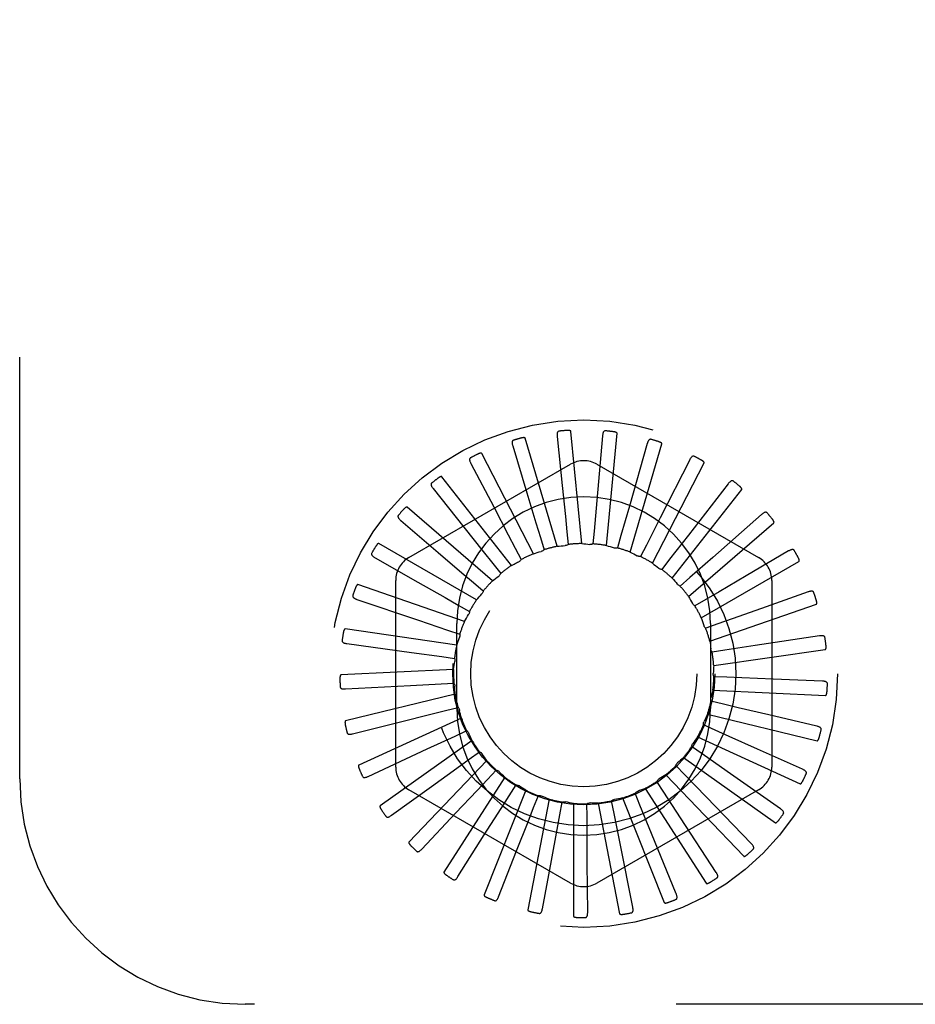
# Model space of a CAD drawing. Header units: inches. Extents: x 0 to 85, y 0 to 55.
# Tile 7 of 55: x 5.1 to 6.1, y 33.4 to 34.5. Entities that reach past the tile are written whole.
import ezdxf

# ---------------------------------------------------------------- set-up
doc = ezdxf.new("R2010")
doc.units = ezdxf.units.IN
doc.header["$LTSCALE"] = 4.675
doc.header["$MEASUREMENT"] = 0
doc.linetypes.add('HIDDEN', pattern=[0.2, 0.1, -0.1])
doc.layers.add('DEFAULT_2', color=8, linetype='HIDDEN')

msp = doc.modelspace()

# ---------------------------------------------------------------- linework, layer by layer
at = {"layer": 'DEFAULT_2', "color": 8, "linetype": 'HIDDEN'}
for p, q in [((5.069436, 33.624227), (5.069436, 35.374227)), ((5.664891, 33.88192), (5.629683, 34.001826)), ((5.664969, 34.003673), (5.670545, 33.949363)), ((5.692146, 33.88496), (5.680267, 34.009363)), ((5.715264, 34.004498), (5.708917, 33.932681)), ((5.719483, 33.882787), (5.731362, 34.00719)), ((5.615738, 33.993345), (5.631492, 33.941071)), ((5.764807, 33.99579), (5.744983, 33.926472)), ((5.745916, 33.875479), (5.781124, 33.995386)), ((5.638704, 33.873777), (5.58144, 33.984853)), ((5.500686, 33.869428), (5.679853, 33.97287)), ((5.569352, 33.973886), (5.594714, 33.925538)), ((5.70902, 33.97287), (5.888186, 33.869428)), ((5.770488, 33.863302), (5.827752, 33.974378)), ((5.811806, 33.977863), (5.779222, 33.913549)), ((5.614531, 33.860825), (5.537281, 33.959057)), ((5.527487, 33.946), (5.56154, 33.903326)), ((5.854563, 33.951365), (5.810397, 33.89438)), ((5.792311, 33.846694), (5.869561, 33.944926)), ((5.593246, 33.843532), (5.498801, 33.92537)), ((5.708917, 33.932681), (5.705909, 33.898819)), ((5.744983, 33.926472), (5.735621, 33.893791)), ((5.779222, 33.913549), (5.763845, 33.88323)), ((5.891533, 33.917254), (5.83738, 33.869657)), ((5.491656, 33.910695), (5.53317, 33.875237)), ((5.810596, 33.826256), (5.905042, 33.908093)), ((5.646331, 33.891759), (5.650423, 33.878099)), ((5.675783, 33.898133), (5.677216, 33.883946)), ((5.705909, 33.898819), (5.704632, 33.884617)), ((5.735621, 33.893791), (5.731679, 33.880087)), ((5.810397, 33.89438), (5.789559, 33.86752)), ((5.575619, 33.822524), (5.467393, 33.885009)), ((5.763845, 33.88323), (5.75738, 33.870521)), ((5.463153, 33.869247), (5.510628, 33.842286)), ((5.618617, 33.879925), (5.62522, 33.867287)), ((5.83738, 33.869657), (5.811836, 33.847226)), ((5.92138, 33.876764), (5.874293, 33.84913)), ((5.593644, 33.863061), (5.602519, 33.851901)), ((5.622701, 33.864976), (5.62246, 33.864856)), ((5.789559, 33.86752), (5.780806, 33.856263)), ((5.824684, 33.802727), (5.93291, 33.865211)), ((5.562286, 33.79856), (5.44419, 33.839433)), ((5.486103, 33.637285), (5.486103, 33.844169)), ((5.572313, 33.841775), (5.583141, 33.832496)), ((5.811836, 33.847226), (5.801111, 33.837829)), ((5.90277, 33.844169), (5.90277, 33.637285)), ((5.943024, 33.831356), (5.891559, 33.813133)), ((5.44301, 33.823154), (5.511307, 33.800055)), ((5.555397, 33.816837), (5.567784, 33.809775)), ((5.82987, 33.823084), (5.81756, 33.815886)), ((5.834064, 33.776957), (5.952159, 33.81783)), ((5.511307, 33.800055), (5.543505, 33.789148)), ((5.553936, 33.702227), (5.553936, 33.796227)), ((5.843008, 33.795964), (5.829559, 33.791227)), ((5.834936, 33.796227), (5.834936, 33.702227)), ((5.553729, 33.772505), (5.430032, 33.79029)), ((5.543505, 33.789148), (5.557006, 33.784558)), ((5.955683, 33.782673), (5.884394, 33.771909)), ((5.431954, 33.774082), (5.503389, 33.764325)), ((5.884394, 33.771909), (5.850777, 33.766849)), ((5.503389, 33.764325), (5.537069, 33.759709)), ((5.850777, 33.766849), (5.836674, 33.764742)), ((5.838397, 33.749878), (5.962094, 33.767662)), ((5.537069, 33.759709), (5.551194, 33.757757)), ((5.550258, 33.745302), (5.425431, 33.739355)), ((5.430385, 33.723804), (5.502375, 33.727742)), ((5.502375, 33.727742), (5.53632, 33.729584)), ((5.53632, 33.729584), (5.55056, 33.730341)), ((5.852896, 33.736789), (5.838649, 33.737389)), ((5.9589, 33.732473), (5.904349, 33.734683)), ((5.551997, 33.717933), (5.430551, 33.68847)), ((5.837527, 33.722467), (5.962354, 33.716521)), ((5.849287, 33.706871), (5.835411, 33.710157)), ((5.541286, 33.699862), (5.555125, 33.7033)), ((5.831486, 33.695717), (5.952932, 33.666255)), ((5.952559, 33.682572), (5.899412, 33.695066)), ((5.43836, 33.674138), (5.491324, 33.687386)), ((5.558885, 33.691388), (5.44521, 33.639474)), ((5.840081, 33.678178), (5.827078, 33.68403)), ((5.551788, 33.671617), (5.564726, 33.677611)), ((5.570672, 33.666627), (5.468876, 33.594138)), ((5.520958, 33.657291), (5.551788, 33.671617)), ((5.820491, 33.670594), (5.934167, 33.61868)), ((5.455589, 33.626878), (5.520958, 33.657291)), ((5.567445, 33.645869), (5.579014, 33.654204)), ((5.825612, 33.651744), (5.813951, 33.659952)), ((5.853433, 33.632209), (5.825612, 33.651744)), ((5.936889, 33.634773), (5.887066, 33.657099)), ((5.586932, 33.644543), (5.500694, 33.554099)), ((5.80494, 33.648005), (5.906737, 33.575516)), ((5.587692, 33.62355), (5.597475, 33.633924)), ((5.806401, 33.628527), (5.796505, 33.638793)), ((5.912455, 33.590803), (5.853433, 33.632209)), ((5.607078, 33.625936), (5.539515, 33.520806)), ((5.783144, 33.609365), (5.775369, 33.621319)), ((5.785396, 33.628768), (5.871634, 33.538324)), ((5.830023, 33.604079), (5.806401, 33.628527)), ((5.481452, 33.583734), (5.525698, 33.615718)), ((5.679853, 33.508584), (5.500686, 33.612026)), ((5.630381, 33.611478), (5.583935, 33.495461)), ((5.611796, 33.605466), (5.61944, 33.617504)), ((5.888186, 33.612026), (5.70902, 33.508584)), ((5.756681, 33.594951), (5.751309, 33.60816)), ((5.762564, 33.613577), (5.830127, 33.508446)), ((5.801712, 33.580889), (5.783144, 33.609365)), ((5.655999, 33.601691), (5.632348, 33.47898)), ((5.638888, 33.59227), (5.644115, 33.605537)), ((5.667988, 33.584441), (5.670609, 33.598457)), ((5.683006, 33.596929), (5.683006, 33.47196)), ((5.698043, 33.58226), (5.697965, 33.596519)), ((5.710427, 33.597365), (5.734077, 33.474654)), ((5.727968, 33.585806), (5.725192, 33.599792)), ((5.737269, 33.602981), (5.783715, 33.486964)), ((5.880142, 33.552252), (5.830023, 33.604079)), ((5.515012, 33.546263), (5.552405, 33.586043)), ((5.734622, 33.552468), (5.727968, 33.585806)), ((5.769524, 33.563475), (5.756681, 33.594951)), ((5.841117, 33.520513), (5.801712, 33.580889)), ((5.555057, 33.515821), (5.584246, 33.561959)), ((5.796791, 33.496733), (5.769524, 33.563475)), ((5.600139, 33.493507), (5.620069, 33.544336)), ((5.748765, 33.481772), (5.734622, 33.552468)), ((5.64863, 33.480129), (5.658581, 33.533811)), ((5.698776, 33.47617), (5.698388, 33.530764)), ((9.069436, 33.374227), (5.319436, 33.374227))]:
    msp.add_line(p, q, dxfattribs=at)
for points in [[(5.629683, 34.001826), (5.629604, 34.00198), (5.629493, 34.002107), (5.629345, 34.002205), (5.629173, 34.00228), (5.628983, 34.002335), (5.628779, 34.002375), (5.628565, 34.0024), (5.628341, 34.002414), (5.628107, 34.002417), (5.627863, 34.002411), (5.627611, 34.002397), (5.627351, 34.002374), (5.627085, 34.002344), (5.62681, 34.002306), (5.626526, 34.002261), (5.626233, 34.002209), (5.625923, 34.002147), (5.625613, 34.002079), (5.625317, 34.002009), (5.62503, 34.001935)], [(5.667109, 34.009611), (5.666657, 34.00952), (5.666258, 34.009355), (5.665913, 34.009112), (5.665622, 34.008806), (5.665389, 34.008452), (5.665205, 34.008049), (5.665066, 34.007602), (5.664967, 34.007117), (5.664903, 34.0066), (5.664871, 34.006055), (5.664863, 34.005489), (5.664879, 34.004901), (5.664914, 34.004296), (5.664969, 34.003673)], [(5.680267, 34.009363), (5.680219, 34.009528), (5.680134, 34.009673), (5.680008, 34.009797), (5.679853, 34.009903), (5.679678, 34.009994), (5.679485, 34.010071), (5.67928, 34.010137), (5.679063, 34.010193), (5.678835, 34.01024), (5.678595, 34.010281), (5.678345, 34.010314), (5.678087, 34.010341), (5.67782, 34.010362), (5.677543, 34.010377), (5.677257, 34.010387), (5.67696, 34.010391), (5.676647, 34.010389), (5.676329, 34.010382), (5.676018, 34.010368), (5.675711, 34.010349)], [(5.718492, 34.009924), (5.718029, 34.00992), (5.717606, 34.009833), (5.71722, 34.00966), (5.716877, 34.009415), (5.716581, 34.009111), (5.716325, 34.00875), (5.716103, 34.008338), (5.715914, 34.00788), (5.715754, 34.007385), (5.715619, 34.006856), (5.715504, 34.006301), (5.715408, 34.005721), (5.715328, 34.005121), (5.715264, 34.004498)], [(5.731362, 34.00719), (5.731346, 34.007362), (5.73129, 34.007521), (5.73119, 34.007667), (5.731057, 34.0078), (5.730902, 34.007922), (5.730727, 34.008035), (5.730538, 34.008138), (5.730335, 34.008234), (5.730118, 34.008324), (5.72989, 34.008409), (5.729651, 34.008489), (5.729401, 34.008565), (5.729142, 34.008636), (5.728873, 34.008703), (5.728593, 34.008767), (5.728301, 34.008827), (5.727996, 34.008884), (5.727678, 34.008937), (5.727345, 34.008986), (5.726998, 34.00903)], [(5.769002, 34.000507), (5.768547, 34.00059), (5.768116, 34.000585), (5.767705, 34.000488), (5.767321, 34.000313), (5.766973, 34.00007), (5.766653, 33.999764), (5.766358, 33.999401), (5.766085, 33.998988), (5.765834, 33.998532), (5.765601, 33.998038), (5.765384, 33.997514), (5.76518, 33.996963), (5.764987, 33.996389), (5.764807, 33.99579)], [(5.616718, 33.999581), (5.61629, 33.999405), (5.615929, 33.999168), (5.615636, 33.998864), (5.615408, 33.998509), (5.615246, 33.998116), (5.615142, 33.997686), (5.61509, 33.997221), (5.615085, 33.996726), (5.61512, 33.996206), (5.615191, 33.995665), (5.615291, 33.995107), (5.615418, 33.994533), (5.615566, 33.993946), (5.615738, 33.993345)], [(5.781124, 33.995386), (5.78114, 33.995558), (5.781115, 33.995725), (5.781044, 33.995887), (5.780939, 33.996043), (5.78081, 33.996193), (5.780659, 33.996336), (5.780493, 33.996473), (5.780312, 33.996606), (5.780117, 33.996735), (5.779909, 33.996862), (5.779689, 33.996986), (5.779458, 33.997107), (5.779217, 33.997226), (5.778966, 33.997343), (5.778703, 33.997459), (5.778427, 33.997573), (5.778134, 33.997688), (5.777836, 33.997799), (5.777549, 33.9979), (5.777267, 33.997993)], [(5.569133, 33.980194), (5.568747, 33.979941), (5.568437, 33.97964), (5.568207, 33.979286), (5.56805, 33.978894), (5.567966, 33.978478), (5.567945, 33.978036), (5.567982, 33.977569), (5.568071, 33.977082), (5.568204, 33.976578), (5.568376, 33.97606), (5.56858, 33.975531), (5.568813, 33.974991), (5.56907, 33.974443), (5.569352, 33.973886)], [(5.58144, 33.984853), (5.581333, 33.984989), (5.5812, 33.985093), (5.581037, 33.985161), (5.580853, 33.985202), (5.580656, 33.985221), (5.580448, 33.98522), (5.580233, 33.985205), (5.580011, 33.985176), (5.57978, 33.985135), (5.579542, 33.985083), (5.579297, 33.985021), (5.579047, 33.98495), (5.57879, 33.98487), (5.578527, 33.984781), (5.578257, 33.984683), (5.577979, 33.984576), (5.577692, 33.984459), (5.577395, 33.984332), (5.577088, 33.984192), (5.576771, 33.984041)], [(5.816818, 33.9817), (5.816388, 33.981868), (5.815963, 33.981946), (5.815541, 33.981928), (5.815131, 33.981828), (5.814743, 33.981656), (5.814371, 33.981416), (5.814012, 33.981115), (5.813667, 33.980761), (5.813334, 33.980361), (5.813012, 33.97992), (5.812699, 33.979447), (5.812394, 33.978944), (5.812097, 33.978417), (5.811806, 33.977863)], [(5.827752, 33.974378), (5.827801, 33.974544), (5.827807, 33.974713), (5.827769, 33.974885), (5.827695, 33.975059), (5.827596, 33.97523), (5.827475, 33.975399), (5.827338, 33.975565), (5.827185, 33.97573), (5.827018, 33.975894), (5.826838, 33.976057), (5.826646, 33.976221), (5.826442, 33.976384), (5.826228, 33.976546), (5.826003, 33.976708), (5.825767, 33.976872), (5.825518, 33.977036), (5.825256, 33.977202), (5.824981, 33.97737), (5.824689, 33.977539), (5.824382, 33.97771)], [(5.537281, 33.959057), (5.53715, 33.95917), (5.536999, 33.959247), (5.536826, 33.959283), (5.536638, 33.959288), (5.536442, 33.959269), (5.536237, 33.95923), (5.536029, 33.959174), (5.535816, 33.959103), (5.535597, 33.95902), (5.535374, 33.958923), (5.535145, 33.958816), (5.534912, 33.958699), (5.534676, 33.958571), (5.534435, 33.958434), (5.534188, 33.958287), (5.533935, 33.958129), (5.533671, 33.957957), (5.533408, 33.957779), (5.533159, 33.957604), (5.53292, 33.957428)], [(5.526078, 33.952153), (5.525746, 33.951831), (5.5255, 33.951477), (5.525341, 33.951086), (5.525261, 33.950671), (5.525257, 33.950247), (5.52532, 33.949809), (5.525445, 33.949358), (5.525623, 33.948896), (5.525849, 33.948427), (5.526116, 33.947951), (5.526417, 33.94747), (5.526748, 33.946984), (5.527104, 33.946494), (5.527487, 33.946)], [(5.670545, 33.949363), (5.674074, 33.914875), (5.675783, 33.898133)], [(5.860212, 33.954185), (5.85982, 33.954431), (5.859418, 33.954587), (5.859, 33.95465), (5.858578, 33.954629), (5.858165, 33.954534), (5.857754, 33.954369), (5.857345, 33.954141), (5.856939, 33.953859), (5.856536, 33.953529), (5.856136, 33.953157), (5.85574, 33.952752), (5.855346, 33.952316), (5.854954, 33.951854), (5.854563, 33.951365)], [(5.869561, 33.944926), (5.869641, 33.945079), (5.869679, 33.945244), (5.869674, 33.945421), (5.869635, 33.945605), (5.86957, 33.945791), (5.869483, 33.94598), (5.86938, 33.946169), (5.869261, 33.94636), (5.869128, 33.946553), (5.868982, 33.946748), (5.868824, 33.946944), (5.868655, 33.947143), (5.868475, 33.947343), (5.868285, 33.947545), (5.868084, 33.94775), (5.867871, 33.947958), (5.867641, 33.948175), (5.867406, 33.948388), (5.867178, 33.948588), (5.866951, 33.948778)], [(5.631492, 33.941071), (5.641484, 33.907875), (5.646331, 33.891759)], [(5.498801, 33.92537), (5.498652, 33.925456), (5.498489, 33.925503), (5.498312, 33.925505), (5.498127, 33.925475), (5.497937, 33.925419), (5.497744, 33.925342), (5.497551, 33.925248), (5.497354, 33.925138), (5.497156, 33.925014), (5.496954, 33.924878), (5.49675, 33.924729), (5.496544, 33.924569), (5.496336, 33.9244), (5.496125, 33.924219), (5.49591, 33.924028), (5.495692, 33.923826), (5.495469, 33.92361), (5.49524, 33.923382), (5.495007, 33.923138), (5.494768, 33.922879)], [(5.594714, 33.925538), (5.610808, 33.894833), (5.618617, 33.879925)], [(5.489108, 33.916471), (5.488844, 33.916093), (5.488669, 33.915699), (5.488586, 33.915284), (5.488586, 33.914862), (5.488662, 33.914444), (5.488807, 33.914027), (5.489014, 33.913607), (5.489277, 33.913187), (5.489588, 33.912769), (5.48994, 33.912352), (5.490326, 33.911936), (5.490743, 33.911522), (5.491186, 33.911108), (5.491656, 33.910695)], [(5.897612, 33.918955), (5.897275, 33.91927), (5.89691, 33.9195), (5.896511, 33.91964), (5.896093, 33.9197), (5.895669, 33.919684), (5.895235, 33.9196), (5.89479, 33.919454), (5.894338, 33.919253), (5.89388, 33.919005), (5.893417, 33.918716), (5.892951, 33.918393), (5.892481, 33.91804), (5.892009, 33.917661), (5.891533, 33.917254)], [(5.56154, 33.903326), (5.583155, 33.876221), (5.593644, 33.863061)], [(5.905042, 33.908093), (5.905149, 33.908229), (5.905218, 33.908383), (5.905246, 33.908558), (5.905242, 33.908746), (5.905214, 33.908941), (5.905164, 33.909143), (5.905099, 33.909348), (5.905018, 33.909558), (5.904924, 33.909773), (5.904817, 33.909991), (5.9047, 33.910215), (5.904571, 33.910442), (5.904433, 33.910672), (5.904284, 33.910906), (5.904125, 33.911146), (5.903956, 33.911391), (5.903775, 33.911642), (5.903581, 33.911901), (5.903372, 33.912168), (5.903148, 33.912443)], [(5.467393, 33.885009), (5.467229, 33.885065), (5.467061, 33.88508), (5.466887, 33.88505), (5.466711, 33.884985), (5.466535, 33.884894), (5.46636, 33.884781), (5.466188, 33.884652), (5.466016, 33.884507), (5.465844, 33.884348), (5.465672, 33.884176), (5.4655, 33.883992), (5.465327, 33.883796), (5.465155, 33.88359), (5.464982, 33.883373), (5.464808, 33.883145), (5.464632, 33.882904), (5.464453, 33.882651), (5.464272, 33.882383), (5.464089, 33.882098), (5.463902, 33.881798)], [(5.664891, 33.88192), (5.667105, 33.882169), (5.669319, 33.882385), (5.671534, 33.882567), (5.67375, 33.882716)], [(5.677216, 33.883946), (5.676696, 33.883607), (5.676148, 33.88332), (5.675566, 33.883084), (5.674967, 33.882902), (5.674363, 33.88278), (5.67375, 33.882716)], [(5.692146, 33.88496), (5.694367, 33.884786), (5.696582, 33.884579), (5.698792, 33.884338), (5.700995, 33.884065)], [(5.704632, 33.884617), (5.704057, 33.884383), (5.703464, 33.884205), (5.702849, 33.884083), (5.702225, 33.884018), (5.70161, 33.884012), (5.700995, 33.884065)], [(5.719483, 33.882787), (5.721632, 33.882196), (5.723768, 33.881573), (5.725892, 33.880919), (5.728004, 33.880233)], [(5.731679, 33.880087), (5.73107, 33.879966), (5.730454, 33.879903), (5.729827, 33.8799), (5.729203, 33.879954), (5.728597, 33.880065), (5.728004, 33.880233)], [(5.459559, 33.874436), (5.45937, 33.874014), (5.459273, 33.873593), (5.459271, 33.873171), (5.459351, 33.872756), (5.459505, 33.872361), (5.459726, 33.871978), (5.460009, 33.871605), (5.460347, 33.871243), (5.460731, 33.870892), (5.461156, 33.870549), (5.461613, 33.870214), (5.462101, 33.869886), (5.462614, 33.869564), (5.463153, 33.869247)], [(5.53317, 33.875237), (5.559523, 33.852712), (5.572313, 33.841775)], [(5.638704, 33.873777), (5.640831, 33.874441), (5.642964, 33.875072), (5.645105, 33.87567), (5.647252, 33.876235)], [(5.650423, 33.878099), (5.649976, 33.877668), (5.649492, 33.877282), (5.648966, 33.87694), (5.648412, 33.876648), (5.647842, 33.876414), (5.647252, 33.876235)], [(5.745916, 33.875479), (5.747913, 33.874492), (5.749893, 33.873477), (5.751855, 33.872432), (5.753799, 33.871359)], [(5.75738, 33.870521), (5.756759, 33.870517), (5.756143, 33.870572), (5.755526, 33.870687), (5.754923, 33.870859), (5.75435, 33.871082), (5.753799, 33.871359)], [(5.927671, 33.877282), (5.927399, 33.877656), (5.927084, 33.877951), (5.926719, 33.878164), (5.92632, 33.878302), (5.925901, 33.878366), (5.925458, 33.878366), (5.924994, 33.878307), (5.924511, 33.878196), (5.924015, 33.878039), (5.923505, 33.877842), (5.922987, 33.877613), (5.922459, 33.877355), (5.921923, 33.877072), (5.92138, 33.876764)], [(5.93291, 33.865211), (5.933041, 33.865324), (5.933138, 33.865462), (5.933198, 33.865629), (5.93323, 33.865814), (5.93324, 33.866011), (5.933229, 33.866219), (5.933204, 33.866433), (5.933164, 33.866654), (5.933112, 33.866883), (5.933049, 33.867118), (5.932976, 33.867359), (5.932892, 33.867606), (5.9328, 33.867859), (5.932699, 33.868117), (5.932588, 33.868382), (5.932468, 33.868655), (5.932338, 33.868936), (5.932196, 33.869226), (5.932042, 33.869526), (5.931876, 33.869836)], [(5.614531, 33.860825), (5.615836, 33.86153), (5.617147, 33.862222), (5.618465, 33.862901), (5.61979, 33.863566), (5.621122, 33.864218), (5.62246, 33.864856)], [(5.62522, 33.867287), (5.624892, 33.866817), (5.624525, 33.866378), (5.624117, 33.865969), (5.623673, 33.865596), (5.623202, 33.865266), (5.622701, 33.864976)], [(5.770488, 33.863302), (5.772262, 33.861954), (5.774014, 33.860582), (5.775743, 33.859186), (5.777448, 33.857764)], [(5.593246, 33.843532), (5.594973, 33.844939), (5.596719, 33.846317), (5.598484, 33.847668), (5.600269, 33.848991)], [(5.602519, 33.851901), (5.602265, 33.851334), (5.601959, 33.850797), (5.601598, 33.850283), (5.601191, 33.849806), (5.60075, 33.849377), (5.600269, 33.848991)], [(5.780806, 33.856263), (5.780196, 33.856377), (5.779601, 33.856547), (5.779017, 33.856777), (5.778458, 33.85706), (5.777937, 33.857388), (5.777448, 33.857764)], [(5.874293, 33.84913), (5.844389, 33.831593), (5.82987, 33.823084)], [(5.44419, 33.839433), (5.444019, 33.839458), (5.443851, 33.839441), (5.443686, 33.839378), (5.443525, 33.83928), (5.44337, 33.839158), (5.443219, 33.839014), (5.443074, 33.838855), (5.442933, 33.83868), (5.442794, 33.838491), (5.442658, 33.83829), (5.442524, 33.838076), (5.442392, 33.837851), (5.442262, 33.837616), (5.442133, 33.83737), (5.442005, 33.837113), (5.441877, 33.836844), (5.441748, 33.836556), (5.441623, 33.836264), (5.441509, 33.835982), (5.441403, 33.835705)], [(5.510628, 33.842286), (5.540768, 33.825156), (5.555397, 33.816837)], [(5.792311, 33.846694), (5.793798, 33.845035), (5.795259, 33.843356), (5.796692, 33.841658), (5.798098, 33.839939)], [(5.801111, 33.837829), (5.800533, 33.838057), (5.799981, 33.838337), (5.799452, 33.838673), (5.798956, 33.839056), (5.798506, 33.839477), (5.798098, 33.839939)], [(5.438499, 33.827569), (5.438394, 33.827119), (5.438378, 33.826687), (5.438455, 33.826272), (5.438612, 33.82588), (5.438838, 33.825521), (5.439128, 33.825187), (5.439477, 33.824875), (5.439877, 33.824583), (5.440321, 33.82431), (5.440803, 33.824054), (5.441315, 33.823812), (5.441856, 33.823582), (5.442421, 33.823363), (5.44301, 33.823154)], [(5.575619, 33.822524), (5.577049, 33.824233), (5.578503, 33.825917), (5.57998, 33.827577), (5.581481, 33.829214)], [(5.583141, 33.832496), (5.582998, 33.831892), (5.582799, 33.831306), (5.582542, 33.830734), (5.582233, 33.830188), (5.581881, 33.829684), (5.581481, 33.829214)], [(5.810596, 33.826256), (5.811743, 33.824346), (5.812859, 33.822421), (5.813945, 33.820482), (5.815, 33.818528)], [(5.949299, 33.830675), (5.949103, 33.831093), (5.948849, 33.831442), (5.948532, 33.831721), (5.948166, 33.831931), (5.947766, 33.832074), (5.947332, 33.832157), (5.946865, 33.832187), (5.94637, 33.832169), (5.945853, 33.832109), (5.945315, 33.832013), (5.944763, 33.831886), (5.944196, 33.831732), (5.943616, 33.831556), (5.943024, 33.831356)], [(5.81756, 33.815886), (5.817035, 33.816219), (5.816547, 33.816598), (5.81609, 33.817029), (5.815676, 33.817499), (5.815314, 33.817997), (5.815001, 33.818528)], [(5.952159, 33.81783), (5.952309, 33.817916), (5.952431, 33.818034), (5.952521, 33.818186), (5.952588, 33.818362), (5.952634, 33.818554), (5.952664, 33.818759), (5.952679, 33.818974), (5.952682, 33.819199), (5.952674, 33.819433), (5.952657, 33.819676), (5.95263, 33.819927), (5.952595, 33.820185), (5.952552, 33.82045), (5.952502, 33.820723), (5.952443, 33.821004), (5.952377, 33.821295), (5.952301, 33.821601), (5.952218, 33.821908), (5.952134, 33.822201), (5.952045, 33.822484)], [(5.562286, 33.79856), (5.563367, 33.800508), (5.564475, 33.802437), (5.565612, 33.804347), (5.566776, 33.806238)], [(5.567784, 33.809775), (5.567759, 33.809154), (5.567674, 33.808542), (5.56753, 33.807931), (5.56733, 33.807337), (5.567079, 33.806775), (5.566776, 33.806238)], [(5.891559, 33.813133), (5.858875, 33.801572), (5.843008, 33.795964)], [(5.824684, 33.802727), (5.825448, 33.800634), (5.82618, 33.798533), (5.826879, 33.796423), (5.827546, 33.794305)], [(5.829559, 33.791227), (5.829107, 33.791653), (5.828699, 33.792118), (5.828332, 33.792627), (5.828014, 33.793167), (5.827753, 33.793724), (5.827546, 33.794305)], [(5.430032, 33.79029), (5.429859, 33.790282), (5.429698, 33.790233), (5.429547, 33.79014), (5.429408, 33.790014), (5.429278, 33.789865), (5.429158, 33.789695), (5.429046, 33.789511), (5.42894, 33.789313), (5.42884, 33.789101), (5.428744, 33.788877), (5.428653, 33.788642), (5.428566, 33.788396), (5.428482, 33.788141), (5.428402, 33.787875), (5.428325, 33.787599), (5.428251, 33.78731), (5.42818, 33.787008), (5.428111, 33.786693), (5.428047, 33.786362), (5.427986, 33.786016)], [(5.557006, 33.784558), (5.557098, 33.783944), (5.557131, 33.783326), (5.557105, 33.782699), (5.557021, 33.782078), (5.556881, 33.781479), (5.556685, 33.780894)], [(5.961716, 33.780816), (5.961603, 33.781264), (5.96142, 33.781655), (5.96116, 33.781988), (5.960841, 33.782264), (5.960476, 33.78248), (5.960065, 33.782644), (5.959612, 33.782762), (5.959123, 33.782838), (5.958604, 33.782877), (5.958058, 33.782884), (5.957491, 33.782864), (5.956905, 33.782821), (5.956303, 33.782757), (5.955683, 33.782673)], [(5.426689, 33.777563), (5.426671, 33.777101), (5.426737, 33.776674), (5.426892, 33.776281), (5.42712, 33.775927), (5.42741, 33.775616), (5.427758, 33.775343), (5.428159, 33.775103), (5.428607, 33.774892), (5.429095, 33.774708), (5.429616, 33.774548), (5.430165, 33.774407), (5.43074, 33.774284), (5.431336, 33.774175), (5.431954, 33.774082)], [(5.553729, 33.772505), (5.554422, 33.774623), (5.555145, 33.776727), (5.5559, 33.778817), (5.556685, 33.780894)], [(5.834064, 33.776957), (5.834418, 33.774757), (5.834739, 33.772556), (5.835027, 33.770352), (5.83528, 33.768146)], [(5.962094, 33.767662), (5.962257, 33.767719), (5.962399, 33.767811), (5.962517, 33.767943), (5.962615, 33.768103), (5.962697, 33.768283), (5.962765, 33.768479), (5.962821, 33.768687), (5.962866, 33.768908), (5.962903, 33.769139), (5.962932, 33.769381), (5.962953, 33.769632), (5.962967, 33.769893), (5.962976, 33.770161), (5.962977, 33.770439), (5.962973, 33.770726), (5.962963, 33.771023), (5.962947, 33.771333), (5.962923, 33.771655), (5.962892, 33.771991), (5.962853, 33.772341)], [(5.836674, 33.764742), (5.836311, 33.765246), (5.835998, 33.76578), (5.835735, 33.766349), (5.835525, 33.766939), (5.835374, 33.767536), (5.83528, 33.768146)], [(5.550258, 33.745302), (5.550537, 33.747512), (5.550849, 33.749715), (5.551195, 33.75191), (5.551573, 33.754098)], [(5.551194, 33.757757), (5.551401, 33.757171), (5.55155, 33.756571), (5.551643, 33.755951), (5.551678, 33.755325), (5.551655, 33.75471), (5.551573, 33.754099)], [(5.838397, 33.749878), (5.838329, 33.747651), (5.838227, 33.745428), (5.838092, 33.74321), (5.837924, 33.740995)], [(5.425431, 33.739355), (5.425262, 33.739315), (5.425113, 33.739236), (5.424983, 33.739116), (5.42487, 33.738966), (5.424771, 33.738795), (5.424685, 33.738606), (5.424609, 33.738404), (5.424543, 33.738189), (5.424485, 33.737963), (5.424433, 33.737725), (5.424388, 33.737476), (5.424349, 33.737218), (5.424315, 33.736952), (5.424287, 33.736676), (5.424264, 33.73639), (5.424246, 33.736092), (5.424232, 33.735777), (5.424225, 33.73546), (5.424224, 33.735155), (5.424228, 33.734859)], [(5.838649, 33.737389), (5.838387, 33.737953), (5.838181, 33.738536), (5.83803, 33.739145), (5.837936, 33.739764), (5.837901, 33.740379), (5.837924, 33.740995)], [(5.55056, 33.730341), (5.550873, 33.729805), (5.551134, 33.729244), (5.551342, 33.728652), (5.551495, 33.728044), (5.551589, 33.727435), (5.551624, 33.72682)], [(5.904349, 33.734683), (5.86971, 33.736098), (5.852896, 33.736789)], [(5.964473, 33.729508), (5.964447, 33.72997), (5.964341, 33.730388), (5.964149, 33.730765), (5.963888, 33.731096), (5.96357, 33.731378), (5.963198, 33.731616), (5.962775, 33.731818), (5.962309, 33.731985), (5.961807, 33.732121), (5.961272, 33.732231), (5.960712, 33.732319), (5.960128, 33.732387), (5.959525, 33.732439), (5.9589, 33.732473)], [(5.424556, 33.726225), (5.424626, 33.725769), (5.424771, 33.725362), (5.424998, 33.725006), (5.425289, 33.7247), (5.425632, 33.724451), (5.426026, 33.724248), (5.426465, 33.724088), (5.426945, 33.723966), (5.427459, 33.723878), (5.428001, 33.723819), (5.428567, 33.723785), (5.429155, 33.723773), (5.42976, 33.723778), (5.430385, 33.723804)], [(5.551997, 33.717933), (5.551853, 33.720156), (5.551743, 33.722379), (5.551667, 33.7246), (5.551624, 33.72682)], [(5.837527, 33.722467), (5.837039, 33.720294), (5.836519, 33.71813), (5.835966, 33.715978), (5.835382, 33.713835)], [(5.962354, 33.716521), (5.962526, 33.716546), (5.962682, 33.716609), (5.962823, 33.716716), (5.96295, 33.716855), (5.963064, 33.717016), (5.963168, 33.717196), (5.963262, 33.71739), (5.963349, 33.717598), (5.963428, 33.717818), (5.963502, 33.71805), (5.963571, 33.718293), (5.963634, 33.718546), (5.963693, 33.718808), (5.963748, 33.71908), (5.963798, 33.719363), (5.963844, 33.719657), (5.963887, 33.719964), (5.963925, 33.720285), (5.963958, 33.720623), (5.963986, 33.720977)], [(5.835411, 33.710157), (5.835261, 33.71076), (5.835169, 33.711372), (5.835136, 33.711998), (5.83516, 33.712624), (5.835242, 33.713235), (5.835382, 33.713835)], [(5.899412, 33.695066), (5.865667, 33.70301), (5.849287, 33.706871)], [(5.491324, 33.687386), (5.524958, 33.695788), (5.541286, 33.699862)], [(5.555125, 33.7033), (5.555535, 33.702833), (5.555897, 33.702331), (5.556213, 33.701789), (5.556479, 33.701221), (5.556685, 33.700642), (5.556837, 33.700044)], [(5.558885, 33.691388), (5.558323, 33.693544), (5.557794, 33.695705), (5.557299, 33.697872), (5.556837, 33.700044)], [(5.831486, 33.695717), (5.830595, 33.693675), (5.829675, 33.691649), (5.828725, 33.68964), (5.827746, 33.687647)], [(5.430551, 33.68847), (5.430394, 33.688399), (5.430262, 33.688294), (5.430157, 33.688151), (5.430074, 33.687982), (5.430009, 33.687796), (5.429961, 33.687593), (5.429925, 33.687381), (5.429901, 33.687158), (5.429886, 33.686924), (5.42988, 33.68668), (5.429883, 33.686428), (5.429893, 33.686167), (5.429911, 33.685899), (5.429935, 33.685623), (5.429967, 33.685338), (5.430005, 33.685042), (5.430051, 33.684735), (5.430105, 33.684417), (5.430168, 33.684085), (5.43024, 33.68374)], [(5.827078, 33.68403), (5.827045, 33.68465), (5.82707, 33.685268), (5.827156, 33.68589), (5.827299, 33.6865), (5.827495, 33.687084), (5.827746, 33.687647)], [(5.432177, 33.675413), (5.432332, 33.674977), (5.432552, 33.674605), (5.432842, 33.674298), (5.433186, 33.674054), (5.43357, 33.673873), (5.433995, 33.673749), (5.434457, 33.673675), (5.434951, 33.673646), (5.435472, 33.673657), (5.436016, 33.673702), (5.436578, 33.673775), (5.437157, 33.673874), (5.437751, 33.673995), (5.43836, 33.674138)], [(5.564726, 33.677611), (5.565216, 33.67723), (5.565667, 33.676806), (5.56608, 33.676334), (5.566448, 33.675827), (5.566761, 33.675296), (5.567023, 33.674738)], [(5.570672, 33.666627), (5.569712, 33.668637), (5.568784, 33.670659), (5.567887, 33.672693), (5.567023, 33.674738)], [(5.887066, 33.657099), (5.855434, 33.671287), (5.840081, 33.678178)], [(5.95747, 33.678607), (5.957532, 33.679065), (5.957507, 33.679495), (5.95739, 33.679901), (5.957196, 33.680276), (5.956937, 33.680613), (5.956617, 33.680917), (5.95624, 33.681195), (5.955814, 33.681447), (5.955346, 33.681677), (5.954842, 33.681886), (5.954309, 33.682078), (5.953749, 33.682256), (5.953166, 33.682421), (5.952559, 33.682572)], [(5.813951, 33.659952), (5.814036, 33.660567), (5.814178, 33.661169), (5.81438, 33.661763), (5.814635, 33.662336), (5.814938, 33.662872), (5.815291, 33.663377)], [(5.820491, 33.670594), (5.81923, 33.668757), (5.817943, 33.666942), (5.81663, 33.665149), (5.815291, 33.663378)], [(5.952932, 33.666255), (5.953105, 33.666246), (5.95327, 33.666279), (5.953429, 33.666358), (5.95358, 33.66647), (5.953723, 33.666606), (5.953859, 33.666764), (5.953988, 33.666936), (5.954112, 33.667124), (5.954232, 33.667325), (5.954348, 33.667538), (5.954462, 33.667764), (5.954572, 33.668), (5.954679, 33.668247), (5.954784, 33.668504), (5.954887, 33.668772), (5.954988, 33.669052), (5.95509, 33.669351), (5.955186, 33.669653), (5.955273, 33.669944), (5.955351, 33.670228)], [(5.579014, 33.654204), (5.579568, 33.653923), (5.580091, 33.653591), (5.580586, 33.653206), (5.581043, 33.652778), (5.581451, 33.652316), (5.581814, 33.651817)], [(5.586932, 33.644543), (5.585609, 33.646336), (5.584315, 33.648146), (5.58305, 33.649973), (5.581814, 33.651817)], [(5.525698, 33.615718), (5.5538, 33.636018), (5.567445, 33.645869)], [(5.796505, 33.638793), (5.796704, 33.639382), (5.796958, 33.639946), (5.797269, 33.640491), (5.797628, 33.641004), (5.798027, 33.641474), (5.798469, 33.641903)], [(5.80494, 33.648005), (5.803354, 33.64644), (5.801747, 33.644902), (5.800118, 33.64339), (5.798469, 33.641903)], [(5.44521, 33.639474), (5.445069, 33.639374), (5.444959, 33.639246), (5.444883, 33.639086), (5.444833, 33.638904), (5.444805, 33.638709), (5.444796, 33.638501), (5.444801, 33.638286), (5.444819, 33.638062), (5.444849, 33.63783), (5.44489, 33.63759), (5.44494, 33.637342), (5.445, 33.637088), (5.445067, 33.636828), (5.445144, 33.636562), (5.445229, 33.636287), (5.445322, 33.636004), (5.445425, 33.635712), (5.445538, 33.635409), (5.445664, 33.635095), (5.4458, 33.634769)], [(5.597475, 33.633924), (5.598076, 33.63375), (5.598652, 33.633524), (5.599204, 33.633244), (5.599728, 33.632913), (5.600217, 33.632536), (5.600675, 33.63211)], [(5.607078, 33.625936), (5.605439, 33.627446), (5.603826, 33.628978), (5.602238, 33.630533), (5.600675, 33.63211)], [(5.94096, 33.629949), (5.941107, 33.630387), (5.941164, 33.630816), (5.941127, 33.631236), (5.941007, 33.631641), (5.940817, 33.63202), (5.94056, 33.63238), (5.940242, 33.632724), (5.939872, 33.633053), (5.939456, 33.633366), (5.939001, 33.633667), (5.938513, 33.633957), (5.937997, 33.634237), (5.937456, 33.634509), (5.936889, 33.634773)], [(5.449278, 33.62696), (5.449512, 33.626562), (5.449798, 33.626239), (5.450141, 33.625992), (5.450525, 33.625817), (5.450937, 33.625712), (5.451377, 33.625671), (5.451845, 33.625685), (5.452335, 33.62575), (5.452845, 33.625859), (5.45337, 33.626006), (5.453909, 33.626185), (5.454459, 33.626392), (5.455019, 33.626622), (5.455589, 33.626878)], [(5.552405, 33.586043), (5.576158, 33.611295), (5.587692, 33.62355)], [(5.775369, 33.621319), (5.775677, 33.621859), (5.776032, 33.622365), (5.776441, 33.622841), (5.77689, 33.623277), (5.777371, 33.623663), (5.777886, 33.624001)], [(5.785396, 33.628768), (5.783544, 33.627533), (5.781676, 33.626327), (5.77979, 33.625149), (5.777886, 33.624001)], [(5.934167, 33.61868), (5.934335, 33.618639), (5.934504, 33.61864), (5.934674, 33.618687), (5.934844, 33.618769), (5.93501, 33.618876), (5.935173, 33.619004), (5.935332, 33.619149), (5.93549, 33.61931), (5.935646, 33.619484), (5.9358, 33.619672), (5.935954, 33.619872), (5.936107, 33.620084), (5.936259, 33.620305), (5.936411, 33.620538), (5.936563, 33.620781), (5.936715, 33.621037), (5.936869, 33.621307), (5.937023, 33.62159), (5.937178, 33.621889), (5.937334, 33.622204)], [(5.61944, 33.617504), (5.620059, 33.617448), (5.620667, 33.617335), (5.62127, 33.617162), (5.621853, 33.616934), (5.622403, 33.616657), (5.622925, 33.616328)], [(5.630381, 33.611478), (5.628486, 33.61265), (5.626612, 33.613849), (5.624758, 33.615075), (5.622925, 33.616328)], [(5.751309, 33.60816), (5.751712, 33.608632), (5.752158, 33.609062), (5.752649, 33.609452), (5.753173, 33.609795), (5.753717, 33.610083), (5.754288, 33.610317)], [(5.762564, 33.613577), (5.76051, 33.612714), (5.758446, 33.611883), (5.756372, 33.611084), (5.754288, 33.610317)], [(5.584246, 33.561959), (5.602791, 33.59125), (5.611796, 33.605466)], [(5.644115, 33.605537), (5.644733, 33.6056), (5.645352, 33.605604), (5.645977, 33.605548), (5.646593, 33.605434), (5.647185, 33.605266), (5.64776, 33.605043)], [(5.655999, 33.601691), (5.653917, 33.602483), (5.651849, 33.603306), (5.649797, 33.604159), (5.64776, 33.605043)], [(5.670609, 33.598457), (5.671204, 33.598636), (5.671811, 33.598756), (5.672435, 33.59882), (5.673062, 33.598825), (5.673675, 33.598772), (5.674282, 33.598661)], [(5.683006, 33.596929), (5.680812, 33.597313), (5.678626, 33.59773), (5.676449, 33.598179), (5.674282, 33.598661)], [(5.697965, 33.596519), (5.698515, 33.596807), (5.699088, 33.59704), (5.699689, 33.59722), (5.700303, 33.597344), (5.700916, 33.597408), (5.701532, 33.597414)], [(5.710427, 33.597365), (5.708199, 33.597326), (5.705974, 33.597322), (5.703752, 33.597351), (5.701532, 33.597414)], [(5.725192, 33.599792), (5.725678, 33.600179), (5.726197, 33.600517), (5.726753, 33.600808), (5.727332, 33.601045), (5.727922, 33.601225), (5.728526, 33.601347)], [(5.737269, 33.602981), (5.735089, 33.602523), (5.732905, 33.602097), (5.730717, 33.601705), (5.728526, 33.601347)], [(5.468876, 33.594138), (5.468756, 33.594012), (5.468673, 33.593866), (5.468628, 33.593695), (5.468614, 33.593507), (5.468623, 33.59331), (5.468653, 33.593104), (5.468699, 33.592893), (5.46876, 33.592677), (5.468833, 33.592454), (5.468918, 33.592226), (5.469014, 33.591993), (5.469121, 33.591755), (5.469237, 33.591513), (5.469362, 33.591265), (5.469497, 33.591012), (5.469643, 33.590752), (5.469802, 33.590479), (5.469968, 33.590208), (5.470131, 33.589951), (5.470296, 33.589704)], [(5.620069, 33.544336), (5.632735, 33.576607), (5.638888, 33.59227)], [(5.915541, 33.585296), (5.915768, 33.585699), (5.915905, 33.586108), (5.915947, 33.586528), (5.915907, 33.586949), (5.915792, 33.587357), (5.915607, 33.587759), (5.915361, 33.588157), (5.915059, 33.588549), (5.91471, 33.588936), (5.91432, 33.589318), (5.913896, 33.589695), (5.913442, 33.590067), (5.912962, 33.590437), (5.912455, 33.590803)], [(5.475238, 33.582619), (5.475544, 33.582273), (5.475886, 33.582009), (5.47627, 33.581832), (5.47668, 33.581733), (5.477104, 33.581708), (5.477544, 33.581751), (5.478, 33.581854), (5.47847, 33.58201), (5.47895, 33.582214), (5.479438, 33.582458), (5.479932, 33.582735), (5.480433, 33.583042), (5.48094, 33.583374), (5.481452, 33.583734)], [(5.658581, 33.533811), (5.66491, 33.567896), (5.667988, 33.584441)], [(5.698388, 33.530764), (5.698152, 33.565431), (5.698043, 33.58226)], [(5.906737, 33.575516), (5.906894, 33.575444), (5.90706, 33.575413), (5.907236, 33.575427), (5.907418, 33.575475), (5.907602, 33.575549), (5.907786, 33.575644), (5.90797, 33.575756), (5.908155, 33.575884), (5.908341, 33.576026), (5.908529, 33.576182), (5.908718, 33.576349), (5.908908, 33.576527), (5.909099, 33.576716), (5.909292, 33.576916), (5.909487, 33.577126), (5.909685, 33.577349), (5.909891, 33.577588), (5.910093, 33.577833), (5.910282, 33.578072), (5.910462, 33.578309)], [(5.500694, 33.554099), (5.5006, 33.553954), (5.500546, 33.553794), (5.500535, 33.553617), (5.500556, 33.55343), (5.500603, 33.553238), (5.500671, 33.553042), (5.500756, 33.552844), (5.500856, 33.552643), (5.50097, 33.552438), (5.501097, 33.55223), (5.501236, 33.552019), (5.501386, 33.551806), (5.501545, 33.55159), (5.501715, 33.551371), (5.501896, 33.551147), (5.502088, 33.55092), (5.502292, 33.550686), (5.50251, 33.550447), (5.502742, 33.550203), (5.502988, 33.549953)], [(5.509122, 33.543993), (5.509487, 33.543711), (5.509873, 33.543517), (5.510283, 33.543415), (5.510705, 33.543395), (5.511125, 33.543451), (5.51155, 33.543576), (5.511979, 33.543764), (5.51241, 33.544006), (5.512842, 33.544297), (5.513276, 33.544629), (5.513709, 33.544995), (5.514143, 33.545391), (5.514577, 33.545813), (5.515012, 33.546263)], [(5.88213, 33.546261), (5.882429, 33.546613), (5.882641, 33.546989), (5.882762, 33.547394), (5.882802, 33.547814), (5.882766, 33.548237), (5.882661, 33.548666), (5.882494, 33.549104), (5.882273, 33.549546), (5.882003, 33.549992), (5.881692, 33.550441), (5.881347, 33.550891), (5.880972, 33.551343), (5.880571, 33.551797), (5.880142, 33.552252)], [(5.871634, 33.538324), (5.871775, 33.538223), (5.871932, 33.538161), (5.872108, 33.538142), (5.872295, 33.538155), (5.872489, 33.538192), (5.872689, 33.538251), (5.872891, 33.538326), (5.873096, 33.538417), (5.873306, 33.538521), (5.87352, 33.538638), (5.873737, 33.538766), (5.873958, 33.538906), (5.874181, 33.539055), (5.874408, 33.539214), (5.87464, 33.539384), (5.874876, 33.539565), (5.875119, 33.539758), (5.875368, 33.539964), (5.875624, 33.540185), (5.875886, 33.54042)], [(5.539515, 33.520806), (5.53945, 33.520645), (5.539427, 33.520478), (5.53945, 33.520302), (5.539506, 33.520123), (5.539588, 33.519943), (5.539693, 33.519763), (5.539813, 33.519585), (5.53995, 33.519406), (5.540101, 33.519227), (5.540264, 33.519047), (5.54044, 33.518866), (5.540628, 33.518685), (5.540825, 33.518503), (5.541034, 33.51832), (5.541254, 33.518135), (5.541485, 33.517947), (5.541735, 33.517754), (5.541989, 33.517564), (5.542236, 33.517386), (5.542479, 33.517219)], [(5.841934, 33.514254), (5.842295, 33.514543), (5.842575, 33.514872), (5.84277, 33.515247), (5.842889, 33.515652), (5.842934, 33.516074), (5.842912, 33.516516), (5.842831, 33.516976), (5.842697, 33.517453), (5.842517, 33.517942), (5.842296, 33.518441), (5.842043, 33.518948), (5.84176, 33.519463), (5.841452, 33.519985), (5.841117, 33.520513)], [(5.549703, 33.512477), (5.550115, 33.512269), (5.550531, 33.512152), (5.550953, 33.512129), (5.55137, 33.51219), (5.551773, 33.512324), (5.552166, 33.512528), (5.552551, 33.512793), (5.552929, 33.513113), (5.553299, 33.51348), (5.553661, 33.513888), (5.554018, 33.514329), (5.554368, 33.5148), (5.554715, 33.515297), (5.555057, 33.515821)], [(5.830127, 33.508446), (5.830246, 33.508321), (5.830389, 33.508231), (5.830558, 33.508178), (5.830744, 33.508155), (5.830942, 33.508155), (5.831149, 33.508175), (5.831361, 33.508211), (5.83158, 33.508261), (5.831806, 33.508324), (5.832038, 33.508398), (5.832275, 33.508483), (5.832518, 33.508578), (5.832766, 33.508682), (5.833019, 33.508796), (5.833279, 33.508919), (5.833545, 33.509052), (5.83382, 33.509195), (5.834103, 33.50935), (5.834397, 33.509519), (5.834701, 33.509702)], [(5.583935, 33.495461), (5.583902, 33.495291), (5.583911, 33.495122), (5.583966, 33.494954), (5.584056, 33.494789), (5.58417, 33.494628), (5.584307, 33.494471), (5.584459, 33.494319), (5.584627, 33.494169), (5.584809, 33.494022), (5.585004, 33.493876), (5.585211, 33.493732), (5.585429, 33.493589), (5.585658, 33.493448), (5.585897, 33.493307), (5.586148, 33.493167), (5.586411, 33.493027), (5.586687, 33.492887), (5.586978, 33.492746), (5.587285, 33.492605), (5.587609, 33.492463)], [(5.595514, 33.489211), (5.595959, 33.489085), (5.596389, 33.489048), (5.596808, 33.489106), (5.597207, 33.489244), (5.597576, 33.489453), (5.597924, 33.489727), (5.598252, 33.49006), (5.598562, 33.490446), (5.598856, 33.490876), (5.599135, 33.491345), (5.599401, 33.491846), (5.599656, 33.492375), (5.599903, 33.492929), (5.600139, 33.493507)], [(5.783715, 33.486964), (5.783809, 33.486819), (5.783932, 33.486703), (5.784088, 33.48662), (5.784267, 33.486562), (5.784461, 33.486524), (5.784668, 33.486505), (5.784883, 33.4865), (5.785108, 33.486507), (5.785341, 33.486526), (5.785583, 33.486555), (5.785832, 33.486594), (5.786089, 33.486641), (5.786351, 33.486696), (5.786622, 33.48676), (5.7869, 33.486832), (5.787187, 33.486912), (5.787489, 33.487003), (5.787791, 33.487099), (5.788079, 33.487198), (5.788356, 33.487299)], [(5.796409, 33.490433), (5.796818, 33.490648), (5.797154, 33.490918), (5.797417, 33.491249), (5.797611, 33.491624), (5.797734, 33.49203), (5.797797, 33.492468), (5.797804, 33.492936), (5.797763, 33.493429), (5.797678, 33.493943), (5.797556, 33.494475), (5.797404, 33.495021), (5.797223, 33.495581), (5.797019, 33.496151), (5.796791, 33.496733)], [(5.632348, 33.47898), (5.632348, 33.478807), (5.632389, 33.478644), (5.632475, 33.478489), (5.632594, 33.478343), (5.632737, 33.478207), (5.632901, 33.478079), (5.633079, 33.477958), (5.633272, 33.477843), (5.633479, 33.477733), (5.633698, 33.477627), (5.633929, 33.477524), (5.63417, 33.477425), (5.634421, 33.47733), (5.634683, 33.477237), (5.634955, 33.477147), (5.63524, 33.47706), (5.635538, 33.476974), (5.63585, 33.47689), (5.636179, 33.47681), (5.636523, 33.476732)], [(5.644902, 33.475035), (5.645363, 33.474995), (5.645792, 33.475041), (5.646192, 33.475177), (5.646557, 33.475388), (5.646881, 33.475663), (5.64717, 33.475997), (5.647429, 33.476387), (5.647661, 33.476824), (5.647868, 33.477302), (5.648053, 33.477816), (5.64822, 33.478358), (5.64837, 33.478926), (5.648507, 33.479516), (5.64863, 33.480129)], [(5.747198, 33.475657), (5.74764, 33.475791), (5.748022, 33.475993), (5.748343, 33.476268), (5.748603, 33.4766), (5.748801, 33.476975), (5.748946, 33.477393), (5.749042, 33.477851), (5.749094, 33.478344), (5.749108, 33.478864), (5.749089, 33.47941), (5.749043, 33.479975), (5.748971, 33.480558), (5.748879, 33.481157), (5.748765, 33.481772)], [(5.683006, 33.47196), (5.683039, 33.471791), (5.683109, 33.471638), (5.683223, 33.471503), (5.683367, 33.471382), (5.683532, 33.471276), (5.683717, 33.471181), (5.683914, 33.471096), (5.684125, 33.47102), (5.684348, 33.47095), (5.684583, 33.470888), (5.684828, 33.470831), (5.685083, 33.470779), (5.685346, 33.470733), (5.68562, 33.470692), (5.685904, 33.470655), (5.686199, 33.470622), (5.686514, 33.470594), (5.686828, 33.470572), (5.687123, 33.470556), (5.687406, 33.470547)], [(5.696079, 33.470462), (5.696539, 33.47051), (5.696952, 33.470636), (5.697319, 33.470845), (5.697638, 33.471122), (5.697904, 33.471453), (5.698124, 33.471836), (5.698305, 33.472268), (5.69845, 33.472741), (5.698563, 33.47325), (5.698647, 33.473789), (5.698708, 33.474353), (5.698749, 33.474939), (5.698772, 33.475544), (5.698776, 33.47617)], [(5.734077, 33.474654), (5.734141, 33.474493), (5.73424, 33.474357), (5.734377, 33.474245), (5.734542, 33.474154), (5.734726, 33.474081), (5.734925, 33.474022), (5.735136, 33.473977), (5.735358, 33.473942), (5.73559, 33.473916), (5.735833, 33.473899), (5.736086, 33.473889), (5.736346, 33.473887), (5.736615, 33.473892), (5.736892, 33.473903), (5.737179, 33.473921), (5.737476, 33.473946), (5.737784, 33.473977), (5.738105, 33.474015), (5.738439, 33.474063), (5.738785, 33.474118)]]:
    msp.add_lwpolyline(points, dxfattribs=at)
for radius in [0.28125, 0.1685, 0.14525, 0.12525]:
    msp.add_circle((5.694436, 33.740727), radius, dxfattribs=at)
for centre, radius, start, end in [((5.694436, 33.740727), 0.27027, 104.880292, 106.711913), ((5.694436, 33.740727), 0.27027, 93.972746, 95.803132), ((5.694436, 33.740727), 0.27027, 83.080423, 84.893519), ((5.694436, 33.740727), 0.27027, 72.153276, 73.98476), ((5.694436, 33.740727), 0.27027, 115.808058, 117.621099), ((5.694436, 33.740727), 0.27027, 61.262711, 63.075659), ((5.694436, 33.947611), 0.029167, 60, 120), ((5.694436, 33.740727), 0.27027, 126.698632, 128.530233), ((5.694436, 33.740727), 0.27027, 50.334615, 52.166451), ((5.694436, 33.796227), 0.1405, 0, 180), ((5.694436, 33.740727), 0.27027, 137.626479, 139.439202), ((5.694436, 33.740727), 0.27027, 39.445696, 41.25754), ((5.694436, 33.740727), 0.27027, 148.536238, 150.348441), ((5.694436, 33.740727), 0.144251, 101.818918, 107.765165), ((5.694436, 33.740727), 0.144251, 90.909827, 96.856074), ((5.694436, 33.740727), 0.144251, 80.000736, 85.946983), ((5.51527, 33.844169), 0.029167, 120, 180), ((5.694436, 33.740727), 0.144251, 112.728009, 118.674256), ((5.694436, 33.740727), 0.144251, 69.091645, 75.037892), ((5.694436, 33.740727), 0.144251, 58.182554, 64.128801), ((5.873603, 33.844169), 0.029167, 0, 60), ((5.694436, 33.740727), 0.27027, 28.535285, 30.348303), ((5.694436, 33.740727), 0.144251, 123.6371, 129.583347), ((5.694436, 33.740727), 0.144251, 47.273463, 53.21971), ((5.694436, 33.740727), 0.144251, 134.546191, 140.492437), ((5.694436, 33.740727), 0.144251, 36.364372, 42.310619), ((5.694436, 33.740727), 0.27027, 159.425912, 161.257378), ((5.694436, 33.740727), 0.27027, 17.607887, 19.439281), ((5.694436, 33.740727), 0.144251, 145.455282, 151.401528), ((5.694436, 33.740727), 0.144251, 25.455282, 31.401528), ((5.694436, 33.740727), 0.144251, 156.364372, 162.310619), ((5.694436, 33.740727), 0.27027, 170.353433, 172.16654), ((5.694436, 33.740727), 0.144251, 14.546191, 20.492437), ((5.694436, 33.740727), 0.144251, 167.273463, 173.21971), ((5.694436, 33.740727), 0.27027, 6.717386, 8.530218), ((5.694436, 33.740727), 0.144251, 3.6371, 9.583347), ((5.694436, 33.740727), 0.144251, 178.182554, 184.128801), ((5.694436, 33.740727), 0.27027, 181.24396, 183.075702), ((5.694436, 33.740727), 0.144251, 352.728009, 358.674256), ((5.694436, 33.740727), 0.27027, 355.809474, 357.620993), ((5.694436, 33.740727), 0.144251, 189.091645, 195.037892), ((5.694436, 33.740727), 0.144251, 341.818918, 347.765165), ((5.694436, 33.702227), 0.1405, 180, 360), ((5.694436, 33.740727), 0.27027, 192.172157, 193.984638), ((5.694436, 33.740727), 0.144251, 200.000736, 205.946983), ((5.694436, 33.740727), 0.144251, 330.909827, 336.856074), ((5.694436, 33.740727), 0.27027, 344.879826, 346.712086), ((5.694436, 33.740727), 0.144251, 210.909827, 216.856074), ((5.694436, 33.740727), 0.144251, 320.000736, 325.946983), ((5.694436, 33.740727), 0.144251, 221.818918, 227.765165), ((5.694436, 33.740727), 0.27027, 203.081511, 204.893888), ((5.51527, 33.637285), 0.029167, 180, 240), ((5.694436, 33.740727), 0.144251, 309.091645, 315.037892), ((5.873603, 33.637285), 0.029167, 300, 360), ((5.694436, 33.740727), 0.27027, 333.989761, 335.802861), ((5.319436, 33.624227), 0.25, 180, 270), ((5.694436, 33.740727), 0.144251, 232.728009, 238.674256), ((5.694436, 33.740727), 0.144251, 298.182554, 304.128801), ((5.694436, 33.740727), 0.144251, 243.6371, 249.583347), ((5.694436, 33.740727), 0.144251, 287.273463, 293.21971), ((5.694436, 33.740727), 0.144251, 254.546191, 260.492437), ((5.694436, 33.740727), 0.144251, 265.455282, 271.401528), ((5.694436, 33.740727), 0.144251, 276.364372, 282.310619), ((5.694436, 33.740727), 0.27027, 213.971477, 215.802847), ((5.694436, 33.740727), 0.27027, 323.06246, 324.893799), ((5.694436, 33.740727), 0.27027, 224.898839, 226.711979), ((5.694436, 33.740727), 0.27027, 312.172081, 313.984776), ((5.694436, 33.740727), 0.27027, 235.789265, 237.621167), ((5.694436, 33.740727), 0.27027, 301.263694, 303.075539), ((5.694436, 33.533843), 0.029167, 240, 300), ((5.694436, 33.740727), 0.27027, 246.717895, 248.530087), ((5.694436, 33.740727), 0.27027, 290.334552, 292.166628), ((5.694436, 33.740727), 0.27027, 257.62679, 259.439333), ((5.694436, 33.740727), 0.27027, 268.509346, 270.348348), ((5.694436, 33.740727), 0.27027, 279.44428, 281.25742)]:
    msp.add_arc(centre, radius, start, end, dxfattribs=at)

doc.saveas('drawing.dxf')
